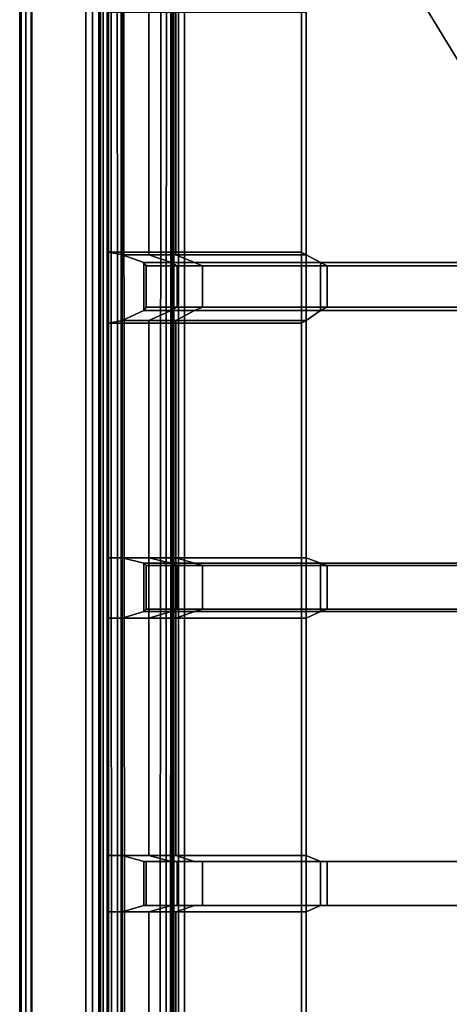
# Model space of a CAD drawing. Extents: x -11.5 to 11.5, y -9.9 to 10.6.
# Tile 11 of 33: x -11.5 to -8.7, y 0.4 to 6.8. Entities that reach past the tile are written whole.
import ezdxf

# ---------------------------------------------------------------- set-up
doc = ezdxf.new("R2010")
doc.units = 0
for name, color, linetype in [('CAST_IRON_-_PLATES_4', 27, 'CONTINUOUS'), ('GALVANIZED_METAL', 252, 'CONTINUOUS'), ('STAINLESS_STEEL', 251, 'CONTINUOUS')]:
    doc.layers.add(name, color=color, linetype=linetype)

msp = doc.modelspace()

# ---------------------------------------------------------------- linework, layer by layer
at = {"layer": 'CAST_IRON_-_PLATES_4'}
for points in [[(-10.8944, 6.8835, 0.55), (-10.8944, 5.3057, 0.55), (-9.6257, 5.3057, 0.55), (-9.6257, 6.8835, 0.55)], [(-10.8057, 5.2885, 0.7082), (-10.8944, 5.3057, 0.55), (-10.8944, 6.8835, 0.55), (-10.8057, 6.8835, 0.7082)], [(-10.6288, 5.2885, 0.7557), (-10.8057, 5.2885, 0.7082), (-10.8057, 6.8835, 0.7082), (-10.6288, 6.8835, 0.7557)], [(-10.4519, 5.2885, 0.7711), (-10.6288, 5.2885, 0.7557), (-10.6288, 6.8835, 0.7557), (-10.4519, 6.8835, 0.7711)], [(-9.5954, 6.8835, 0.7711), (-9.5954, 5.2885, 0.7711), (-10.4519, 5.2885, 0.7711), (-10.4519, 6.8835, 0.7711)], [(-9.6257, 6.8835, 0.55), (-9.6257, 5.3057, 0.55), (-9.5954, 5.2885, 0.7711), (-9.5954, 6.8835, 0.7711)], [(-10.8944, 5.3057, 0.55), (-10.8057, 5.2885, 0.7082), (-10.8057, 4.8569, 0.7082), (-10.8944, 4.8395, 0.55)], [(-10.8944, 5.3057, 0.55), (-10.8944, 4.8395, 0.55), (-9.6257, 4.8395, 0.55), (-9.6257, 5.3057, 0.55)], [(-10.8057, 4.8569, 0.7082), (-10.8057, 5.2885, 0.7082), (-10.6622, 5.2369, 1.9375), (-10.6622, 4.9224, 1.9375)], [(-10.4827, 5.2369, 1.9375), (-10.6622, 5.2369, 1.9375), (-10.8057, 5.2885, 0.7082), (-10.6288, 5.2885, 0.7557)], [(-10.3292, 5.2369, 1.9375), (-10.4827, 5.2369, 1.9375), (-10.6288, 5.2885, 0.7557), (-10.4519, 5.2885, 0.7711)], [(-9.5954, 5.2885, 0.7711), (-9.5014, 5.2369, 1.9375), (-10.3292, 5.2369, 1.9375), (-10.4519, 5.2885, 0.7711)], [(-9.6257, 4.8395, 0.55), (-9.5954, 4.8569, 0.7711), (-9.5954, 5.2885, 0.7711), (-9.6257, 5.3057, 0.55)], [(-9.5954, 4.8569, 0.7711), (-9.5014, 4.9224, 1.9375), (-9.5014, 5.2369, 1.9375), (-9.5954, 5.2885, 0.7711)], [(-10.6622, 5.2369, 1.9375), (-10.6474, 5.2153, 2.348), (-10.6474, 4.9437, 2.348), (-10.6622, 4.9224, 1.9375)], [(-10.4428, 5.2153, 2.348), (-10.6474, 5.2153, 2.348), (-10.6622, 5.2369, 1.9375), (-10.4827, 5.2369, 1.9375)], [(-10.6474, 5.2153, 2.348), (-10.4428, 5.2153, 2.348), (-10.4428, 4.9437, 2.348), (-10.6474, 4.9437, 2.348)], [(-10.2764, 5.2153, 2.348), (-10.4428, 5.2153, 2.348), (-10.4827, 5.2369, 1.9375), (-10.3292, 5.2369, 1.9375)], [(-10.4428, 5.2153, 2.348), (-10.2764, 5.2153, 2.348), (-10.2764, 4.9437, 2.348), (-10.4428, 4.9437, 2.348)], [(-9.5014, 5.2369, 1.9375), (-9.4563, 5.2153, 2.348), (-10.2764, 5.2153, 2.348), (-10.3292, 5.2369, 1.9375)], [(-10.2764, 5.2153, 2.348), (-9.4563, 5.2153, 2.348), (-9.4563, 4.9437, 2.348), (-10.2764, 4.9437, 2.348)], [(-7.285, 5.2369, 2.0169), (-9.5014, 5.2369, 1.9375), (-9.5014, 4.9224, 1.9375), (-7.285, 4.9224, 2.0169)], [(-7.285, 5.2153, 2.348), (-9.4563, 5.2153, 2.348), (-9.5014, 5.2369, 1.9375), (-7.285, 5.2369, 2.0169)], [(-9.4563, 5.2153, 2.348), (-7.285, 5.2153, 2.348), (-7.285, 4.9437, 2.348), (-9.4563, 4.9437, 2.348)], [(-10.4827, 4.9224, 1.9375), (-10.6622, 4.9224, 1.9375), (-10.6474, 4.9437, 2.348), (-10.4428, 4.9437, 2.348)], [(-10.3292, 4.9224, 1.9375), (-10.4827, 4.9224, 1.9375), (-10.4428, 4.9437, 2.348), (-10.2764, 4.9437, 2.348)], [(-9.4563, 4.9437, 2.348), (-9.5014, 4.9224, 1.9375), (-10.3292, 4.9224, 1.9375), (-10.2764, 4.9437, 2.348)], [(-7.285, 4.9224, 2.0169), (-9.5014, 4.9224, 1.9375), (-9.4563, 4.9437, 2.348), (-7.285, 4.9437, 2.348)], [(-10.6288, 4.8569, 0.7557), (-10.8057, 4.8569, 0.7082), (-10.6622, 4.9224, 1.9375), (-10.4827, 4.9224, 1.9375)], [(-10.4519, 4.8569, 0.7711), (-10.6288, 4.8569, 0.7557), (-10.4827, 4.9224, 1.9375), (-10.3292, 4.9224, 1.9375)], [(-9.5014, 4.9224, 1.9375), (-9.5954, 4.8569, 0.7711), (-10.4519, 4.8569, 0.7711), (-10.3292, 4.9224, 1.9375)], [(-10.8944, 4.8395, 0.55), (-10.8057, 4.8569, 0.7082), (-10.8057, 1.3358, 0.7082), (-10.8944, 1.3358, 0.55)], [(-10.8944, 4.8395, 0.55), (-10.8944, 1.3358, 0.55), (-9.6257, 1.3358, 0.55), (-9.6257, 4.8395, 0.55)], [(-10.8057, 4.8569, 0.7082), (-10.6288, 4.8569, 0.7557), (-10.6288, 1.3358, 0.7557), (-10.8057, 1.3358, 0.7082)], [(-10.6288, 4.8569, 0.7557), (-10.4519, 4.8569, 0.7711), (-10.4519, 1.3358, 0.7711), (-10.6288, 1.3358, 0.7557)], [(-9.5954, 1.3358, 0.7711), (-10.4519, 1.3358, 0.7711), (-10.4519, 4.8569, 0.7711), (-9.5954, 4.8569, 0.7711)], [(-9.5954, 4.8569, 0.7711), (-9.6257, 4.8395, 0.55), (-9.6257, 1.3358, 0.55), (-9.5954, 1.3358, 0.7711)], [(-10.8057, 2.8979, 0.7082), (-10.8944, 2.8979, 0.55), (-10.8944, 3.294, 0.55), (-10.8057, 3.294, 0.7082)], [(-9.6257, 3.294, 0.55), (-10.8944, 3.294, 0.55), (-10.8944, 2.8979, 0.55), (-9.6257, 2.8979, 0.55)], [(-10.6622, 2.9424, 1.9375), (-10.8057, 2.8979, 0.7082), (-10.8057, 3.294, 0.7082), (-10.6622, 3.2593, 1.9375)], [(-10.6622, 3.2593, 1.9375), (-10.8057, 3.294, 0.7082), (-10.6288, 3.294, 0.7557), (-10.4827, 3.2593, 1.9375)], [(-10.6474, 2.9577, 2.348), (-10.6622, 2.9424, 1.9375), (-10.6622, 3.2593, 1.9375), (-10.6474, 3.2436, 2.348)], [(-10.6474, 3.2436, 2.348), (-10.6622, 3.2593, 1.9375), (-10.4827, 3.2593, 1.9375), (-10.4428, 3.2436, 2.348)], [(-10.6474, 2.9577, 2.348), (-10.6474, 3.2436, 2.348), (-10.4428, 3.2436, 2.348), (-10.4428, 2.9577, 2.348)], [(-10.6288, 3.294, 0.7557), (-10.4519, 3.294, 0.7711), (-10.3292, 3.2593, 1.9375), (-10.4827, 3.2593, 1.9375)], [(-10.4827, 3.2593, 1.9375), (-10.3292, 3.2593, 1.9375), (-10.2764, 3.2436, 2.348), (-10.4428, 3.2436, 2.348)], [(-10.4519, 3.294, 0.7711), (-9.5954, 3.294, 0.7711), (-9.5014, 3.2593, 1.9375), (-10.3292, 3.2593, 1.9375)], [(-10.2764, 2.9577, 2.348), (-10.4428, 2.9577, 2.348), (-10.4428, 3.2436, 2.348), (-10.2764, 3.2436, 2.348)], [(-10.3292, 3.2593, 1.9375), (-9.5014, 3.2593, 1.9375), (-9.4563, 3.2436, 2.348), (-10.2764, 3.2436, 2.348)], [(-9.4563, 2.9577, 2.348), (-10.2764, 2.9577, 2.348), (-10.2764, 3.2436, 2.348), (-9.4563, 3.2436, 2.348)], [(-9.6257, 2.8979, 0.55), (-9.5954, 2.8979, 0.7711), (-9.5954, 3.294, 0.7711), (-9.6257, 3.294, 0.55)], [(-9.5014, 3.2593, 1.9375), (-9.5954, 3.294, 0.7711), (-9.5954, 2.8979, 0.7711), (-9.5014, 2.9424, 1.9375)], [(-8.0571, 3.2436, 2.348), (-9.4563, 3.2436, 2.348), (-9.5014, 3.2593, 1.9375), (-8.0563, 3.2593, 1.998)], [(-8.0563, 3.2593, 1.998), (-9.5014, 3.2593, 1.9375), (-9.5014, 2.9424, 1.9375), (-8.0563, 2.9424, 1.998)], [(-8.0571, 2.9577, 2.348), (-9.4563, 2.9577, 2.348), (-9.4563, 3.2436, 2.348), (-8.0571, 3.2436, 2.348)], [(-10.6288, 2.8979, 0.7557), (-10.8057, 2.8979, 0.7082), (-10.6622, 2.9424, 1.9375), (-10.4827, 2.9424, 1.9375)], [(-10.4827, 2.9424, 1.9375), (-10.6622, 2.9424, 1.9375), (-10.6474, 2.9577, 2.348), (-10.4428, 2.9577, 2.348)], [(-10.4519, 2.8979, 0.7711), (-10.6288, 2.8979, 0.7557), (-10.4827, 2.9424, 1.9375), (-10.3292, 2.9424, 1.9375)], [(-10.3292, 2.9424, 1.9375), (-10.4827, 2.9424, 1.9375), (-10.4428, 2.9577, 2.348), (-10.2764, 2.9577, 2.348)], [(-9.5014, 2.9424, 1.9375), (-9.5954, 2.8979, 0.7711), (-10.4519, 2.8979, 0.7711), (-10.3292, 2.9424, 1.9375)], [(-9.4563, 2.9577, 2.348), (-9.5014, 2.9424, 1.9375), (-10.3292, 2.9424, 1.9375), (-10.2764, 2.9577, 2.348)], [(-8.0563, 2.9424, 1.998), (-9.5014, 2.9424, 1.9375), (-9.4563, 2.9577, 2.348), (-8.0571, 2.9577, 2.348)], [(-10.8944, 0.9653, 0.55), (-9.6257, 0.9653, 0.55), (-9.6257, 1.3358, 0.55), (-10.8944, 1.3358, 0.55)], [(-10.8057, 0.9653, 0.7082), (-10.8944, 0.9653, 0.55), (-10.8944, 1.3358, 0.55), (-10.8057, 1.3358, 0.7082)], [(-10.8057, 1.3358, 0.7082), (-10.6622, 1.2975, 1.9375), (-10.6622, 1.0075, 1.9375), (-10.8057, 0.9653, 0.7082)], [(-10.4827, 1.2975, 1.9375), (-10.6622, 1.2975, 1.9375), (-10.8057, 1.3358, 0.7082), (-10.6288, 1.3358, 0.7557)], [(-10.6474, 1.0075, 2.3695), (-10.6622, 1.0075, 1.9375), (-10.6622, 1.2975, 1.9375), (-10.6474, 1.2975, 2.3695)], [(-10.4428, 1.2975, 2.3695), (-10.6474, 1.2975, 2.3695), (-10.6622, 1.2975, 1.9375), (-10.4827, 1.2975, 1.9375)], [(-10.6474, 1.0075, 2.3695), (-10.6474, 1.2975, 2.3695), (-10.4428, 1.2975, 2.3695), (-10.4428, 1.0075, 2.3695)], [(-10.3292, 1.2975, 1.9375), (-10.4827, 1.2975, 1.9375), (-10.6288, 1.3358, 0.7557), (-10.4519, 1.3358, 0.7711)], [(-10.2764, 1.2975, 2.3695), (-10.4428, 1.2975, 2.3695), (-10.4827, 1.2975, 1.9375), (-10.3292, 1.2975, 1.9375)], [(-9.5954, 1.3358, 0.7711), (-9.5014, 1.2975, 1.9375), (-10.3292, 1.2975, 1.9375), (-10.4519, 1.3358, 0.7711)], [(-10.2764, 1.0075, 2.3695), (-10.4428, 1.0075, 2.3695), (-10.4428, 1.2975, 2.3695), (-10.2764, 1.2975, 2.3695)], [(-9.5014, 1.2975, 1.9375), (-9.4563, 1.2975, 2.3695), (-10.2764, 1.2975, 2.3695), (-10.3292, 1.2975, 1.9375)], [(-9.4563, 1.0075, 2.3695), (-10.2764, 1.0075, 2.3695), (-10.2764, 1.2975, 2.3695), (-9.4563, 1.2975, 2.3695)], [(-9.6257, 0.9653, 0.55), (-9.5954, 0.9653, 0.7711), (-9.5954, 1.3358, 0.7711), (-9.6257, 1.3358, 0.55)], [(-9.5954, 0.9653, 0.7711), (-9.5014, 1.0075, 1.9375), (-9.5014, 1.2975, 1.9375), (-9.5954, 1.3358, 0.7711)], [(-6.241, 1.2975, 2.3695), (-9.4563, 1.2975, 2.3695), (-9.5014, 1.2975, 1.9375), (-6.241, 1.2975, 1.9376)], [(-9.5014, 1.0075, 1.9375), (-6.241, 1.0075, 1.9376), (-6.241, 1.2975, 1.9376), (-9.5014, 1.2975, 1.9375)], [(-6.241, 1.0075, 2.3695), (-9.4563, 1.0075, 2.3695), (-9.4563, 1.2975, 2.3695), (-6.241, 1.2975, 2.3695)], [(-10.6288, 0.9653, 0.7557), (-10.8057, 0.9653, 0.7082), (-10.6622, 1.0075, 1.9375), (-10.4827, 1.0075, 1.9375)], [(-10.4827, 1.0075, 1.9375), (-10.6622, 1.0075, 1.9375), (-10.6474, 1.0075, 2.3695), (-10.4428, 1.0075, 2.3695)], [(-10.4519, 0.9653, 0.7711), (-10.6288, 0.9653, 0.7557), (-10.4827, 1.0075, 1.9375), (-10.3292, 1.0075, 1.9375)], [(-10.3292, 1.0075, 1.9375), (-10.4827, 1.0075, 1.9375), (-10.4428, 1.0075, 2.3695), (-10.2764, 1.0075, 2.3695)], [(-9.5014, 1.0075, 1.9375), (-9.5954, 0.9653, 0.7711), (-10.4519, 0.9653, 0.7711), (-10.3292, 1.0075, 1.9375)], [(-9.4563, 1.0075, 2.3695), (-9.5014, 1.0075, 1.9375), (-10.3292, 1.0075, 1.9375), (-10.2764, 1.0075, 2.3695)], [(-9.4563, 1.0075, 2.3695), (-6.241, 1.0075, 2.3695), (-6.241, 1.0075, 1.9376), (-9.5014, 1.0075, 1.9375)], [(-10.8944, 0.9653, 0.55), (-10.8944, -0.6276, 0.55), (-9.6257, -0.6276, 0.55), (-9.6257, 0.9653, 0.55)], [(-10.8057, -0.6276, 0.7082), (-10.8944, -0.6276, 0.55), (-10.8944, 0.9653, 0.55), (-10.8057, 0.9653, 0.7082)], [(-10.6288, -0.6276, 0.7557), (-10.8057, -0.6276, 0.7082), (-10.8057, 0.9653, 0.7082), (-10.6288, 0.9653, 0.7557)], [(-10.4519, -0.6276, 0.7711), (-10.6288, -0.6276, 0.7557), (-10.6288, 0.9653, 0.7557), (-10.4519, 0.9653, 0.7711)], [(-9.5954, 0.9653, 0.7711), (-9.5954, -0.6276, 0.7711), (-10.4519, -0.6276, 0.7711), (-10.4519, 0.9653, 0.7711)], [(-9.5954, 0.9653, 0.7711), (-9.6257, 0.9653, 0.55), (-9.6257, -0.6276, 0.55), (-9.5954, -0.6276, 0.7711)]]:
    msp.add_3dface(points, dxfattribs=at)
at = {"layer": 'GALVANIZED_METAL'}
for points in [[(-10.9463, 9.4016, -0.007), (-11.4061, 10.5556, -0.007), (-11.4061, -9.7925, -0.007), (-10.9463, -9.3458, -0.007)], [(-10.8114, 9.0054, -1.7317), (-10.9463, 9.4016, -0.007), (-10.9463, -9.3458, -0.007), (-10.8114, -8.9641, -1.7317)], [(-10.8114, 9.0054, -1.7317), (-10.8114, -8.9641, -1.7317), (10.8114, -9.2996, -1.7317), (10.8114, 9.0054, -1.7317)]]:
    msp.add_3dface(points, dxfattribs=at)
at = {"layer": 'STAINLESS_STEEL'}
for points in [[(-11.4785, -9.7989, 0.1693), (-11.4785, 10.5143, 0.1693), (-11.4683, 10.5145, 0.2083), (-11.4683, -9.7989, 0.2083)], [(-11.4785, 10.5143, 0.1693), (-11.4785, -9.7989, 0.1693), (-11.4785, -9.7989, -0.007), (-11.4785, 10.5143, -0.007)], [(-11.4683, 10.5145, 0.2083), (-11.438, 10.5143, 0.2388), (-11.4377, -9.7989, 0.2388), (-11.4683, -9.7989, 0.2083)], [(-11.438, 10.5143, 0.2388), (-11.3993, 10.5138, 0.249), (-11.3987, -9.7989, 0.249), (-11.4377, -9.7989, 0.2388)], [(-11.0442, -6.2475, 0.249), (-11.3987, -9.7989, 0.249), (-11.3993, 10.5138, 0.249), (-11.0436, 10.1534, 0.249)], [(-10.9988, -6.2421, 0.2577), (-11.0442, -6.2475, 0.249), (-11.0436, 10.1534, 0.249), (-10.9995, 10.0726, 0.258)], [(-10.9579, -6.2261, 0.2838), (-10.9988, -6.2421, 0.2577), (-10.9995, 10.0726, 0.258), (-10.9576, 10.0132, 0.2848)], [(-10.9308, 9.9934, 0.3213), (-10.9308, -6.203, 0.3213), (-10.9579, -6.2261, 0.2838), (-10.9576, 10.0132, 0.2848)], [(-10.9308, 9.9934, 0.3213), (-10.9032, 9.9934, 0.3808), (-10.9032, -6.1729, 0.3808), (-10.9308, -6.203, 0.3213)], [(-10.9032, -6.1729, 0.3808), (-10.9032, 9.9934, 0.3808), (-10.877, 9.995, 0.4184), (-10.8757, -6.1585, 0.4183)], [(-10.877, 9.995, 0.4184), (-10.8386, 9.9922, 0.4444), (-10.8336, -6.1494, 0.4444), (-10.8757, -6.1585, 0.4183)], [(-10.8386, 9.9922, 0.4444), (-10.7964, 9.9855, 0.4531), (-10.7862, -6.1478, 0.4531), (-10.8336, -6.1494, 0.4444)], [(-10.7964, 9.9855, 0.4531), (-10.549, 9.6894, 0.4531), (-10.5593, -5.9401, 0.4531), (-10.7862, -6.1478, 0.4531)], [(-10.5188, -5.8631, 0.4428), (-10.5593, -5.9401, 0.4531), (-10.549, 9.6894, 0.4531), (-10.5132, 9.6076, 0.4429)], [(-10.4866, -5.8028, 0.412), (-10.5188, -5.8631, 0.4428), (-10.5132, 9.6076, 0.4429), (-10.4852, 9.5434, 0.4123)], [(-10.4758, 9.5221, 0.3733), (-10.4758, -5.7841, 0.3733), (-10.4866, -5.8028, 0.412), (-10.4852, 9.5434, 0.4123)], [(-10.4758, -5.7841, 0.3287), (-10.4758, -5.7841, 0.3733), (-10.4758, 9.5221, 0.3733), (-10.4758, 9.5221, 0.3287)], [(-10.4758, -5.7841, 0.3287), (-10.4758, 9.5221, 0.3287), (-10.4656, 9.5221, 0.2898), (-10.4656, -5.7841, 0.2898)], [(-10.4656, 9.5221, 0.2898), (-10.4351, 9.5221, 0.2592), (-10.4351, -5.7841, 0.2592), (-10.4656, -5.7841, 0.2898)], [(-10.4351, 9.5221, 0.2592), (-10.3961, 9.5221, 0.249), (-10.3961, -5.7841, 0.249), (-10.4351, -5.7841, 0.2592)], [(-0.5073, -5.2258, 0.249), (-1.0791, -5.7841, 0.249), (-10.3961, 9.5221, 0.249), (-0.5073, 9.5216, 0.249)], [(-1.0791, -5.7841, 0.249), (-10.3961, -5.7841, 0.249), (-10.3961, 9.5221, 0.249)]]:
    msp.add_3dface(points, dxfattribs=at)

doc.saveas('drawing.dxf')
